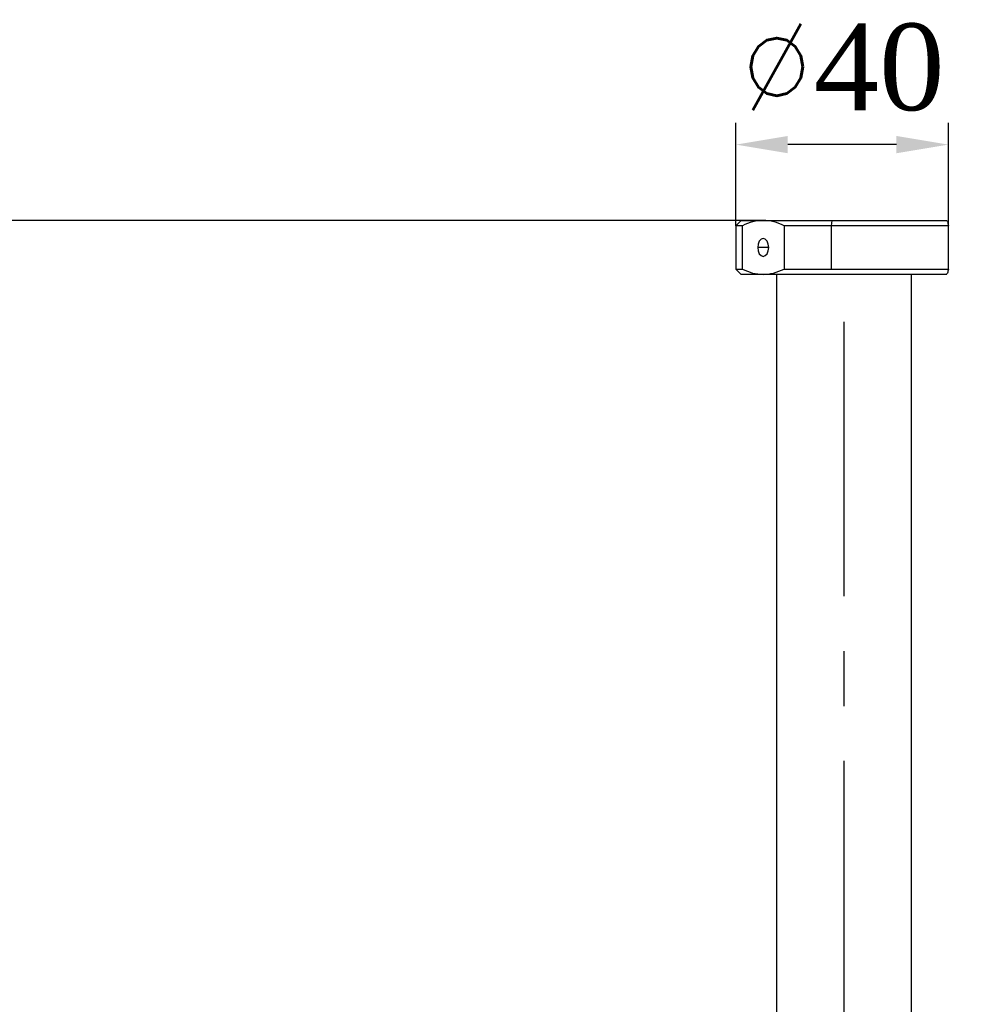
# Model space of a CAD drawing. Header units: millimetres. Extents: x 559 to 1365, y 424 to 1103.
# Tile 27 of 78: x 666 to 709, y 883 to 928. Entities that reach past the tile are written whole.
import ezdxf

# ---------------------------------------------------------------- set-up
doc = ezdxf.new("R2010")
doc.units = ezdxf.units.MM
doc.header["$PDSIZE"] = -1
doc.linetypes.add('CENTERX2', pattern=[20.32, 12.7, -2.54, 2.54, -2.54])
doc.layers.add('C7线性', color=7, linetype='Continuous')
doc.layers.add('中心线层', color=7, linetype='CENTERX2', lineweight=25)
doc.styles.get("Standard").update_dxf_attribs({"font": 'times.ttf'})
doc.dimstyles.new('副本 (2) (3) ISO-25', dxfattribs={"dimtxt": 5, "dimasz": 2.4, "dimexe": 1, "dimexo": 0, "dimgap": 1.524, "dimtad": 1, "dimtoh": 1, "dimdec": 1, "dimlfac": 4, "dimdsep": 46, "dimtxsty": 'Standard', "dimcen": 2.5, "dimazin": 2, "dimtfac": 1, "dimtdec": 3, "dimtmove": 0, "dimatfit": 3, "dimfxl": 1, "dimtzin": 0, "dimarcsym": 0})

# ---------------------------------------------------------------- blocks, each defined once
blk = doc.blocks.new('*D133')
at = {"layer": 'C7线性', "color": 0, "lineweight": -2}
for p, q in [((700.137, 919.137), (654.991, 919.137)), ((655.991, 764.037), (655.991, 916.737)), ((702.03, 761.637), (654.991, 761.637))]:
    blk.add_line(p, q, dxfattribs=at)
at = {"layer": 'C7线性', "color": 0}
for points in [[(656.391, 916.737), (655.591, 916.737), (655.991, 919.137)], [(655.591, 764.037), (656.391, 764.037), (655.991, 761.637)]]:
    blk.add_solid(points, dxfattribs=at)
at = {"layer": 'Defpoints', "color": 0}
for p in [(655.991, 919.137), (700.137, 919.137), (702.03, 761.637)]:
    blk.add_point(p, dxfattribs=at)
at = {"layer": 'C7线性', "color": 0, "insert": (650.398, 793.137), "char_height": 4, "attachment_point": 2, "rotation": 90}
blk.add_mtext('630', dxfattribs=at)
blk = doc.blocks.new('*D141')
at = {"layer": 'C7线性', "color": 0, "lineweight": -2}
for p, q in [((698.873, 918.887), (698.873, 923.643)), ((708.701, 918.887), (708.701, 923.643)), ((706.301, 922.643), (701.273, 922.643))]:
    blk.add_line(p, q, dxfattribs=at)
at = {"layer": 'C7线性', "color": 0}
for points in [[(701.273, 923.043), (701.273, 922.243), (698.873, 922.643)], [(706.301, 922.243), (706.301, 923.043), (708.701, 922.643)]]:
    blk.add_solid(points, dxfattribs=at)
at = {"layer": 'Defpoints', "color": 0}
for p in [(698.873, 922.643), (698.873, 918.887), (708.701, 918.887)]:
    blk.add_point(p, dxfattribs=at)
at = {"layer": 'C7线性', "color": 0, "insert": (703.787, 928.236), "char_height": 4, "attachment_point": 2}
blk.add_mtext('{\\Ftxt.shx|c0;%%C}40', dxfattribs=at)

msp = doc.modelspace()

# ---------------------------------------------------------------- linework, layer by layer
at = {"color": 7, "linetype": 'Continuous', "lineweight": 25}
for p, q in [((699.1227, 919.1367), (698.8727, 918.8867)), ((699.1227, 919.1367), (700.1367, 919.1367)), ((700.1367, 919.1367), (703.3052, 919.1367)), ((703.3052, 919.1367), (703.2753, 918.8867)), ((703.3052, 919.1367), (708.6227, 919.1367)), ((698.8727, 918.8867), (698.8727, 916.8867)), ((699.1726, 918.8867), (698.8727, 918.8867)), ((699.1726, 916.8867), (699.1726, 918.8867)), ((703.2753, 918.8867), (701.1009, 918.8867)), ((701.1009, 918.8867), (701.1009, 916.8867)), ((703.2753, 918.8867), (703.2753, 916.8867)), ((708.7011, 918.8867), (703.2753, 918.8867)), ((708.7011, 916.8867), (708.7011, 918.8867)), ((698.8727, 916.8867), (699.1227, 916.6367)), ((698.8727, 916.8867), (699.1726, 916.8867)), ((701.1009, 916.8867), (703.2753, 916.8867)), ((703.2753, 916.8867), (708.7011, 916.8867)), ((700.1367, 916.6367), (699.1227, 916.6367)), ((708.6227, 916.6367), (700.1367, 916.6367)), ((700.7477, 916.6367), (700.7477, 873.1367)), ((706.9977, 873.1367), (706.9977, 916.6367))]:
    msp.add_line(p, q, dxfattribs=at)
at = {"color": 8, "linetype": 'Continuous', "lineweight": 25}
for p, q in [((700.3915, 917.8867), (699.882, 917.8867)), ((706.9751, 916.6367), (706.9751, 873.1367))]:
    msp.add_line(p, q, dxfattribs=at)
at = {"color": 7, "linetype": 'Continuous', "lineweight": 25, "flags": 128}
for points in [[(700.3915, 917.8867), (700.3721, 918.0445), (700.3169, 918.1784), (700.2342, 918.2678), (700.1367, 918.2992), (700.0392, 918.2678), (699.9566, 918.1784), (699.9014, 918.0445), (699.882, 917.8867)], [(699.882, 917.8867), (699.9014, 917.7288), (699.9566, 917.595), (700.0392, 917.5056), (700.1367, 917.4742), (700.2342, 917.5056), (700.3169, 917.595), (700.3721, 917.7288), (700.3915, 917.8867)]]:
    msp.add_lwpolyline(points, dxfattribs=at)
at = {"color": 7, "linetype": 'Continuous', "lineweight": 25}
for points, knots in [([(700.1367, 919.1367), (699.9772, 919.1253), (699.6499, 919.1018), (699.3343, 918.9596), (699.1726, 918.8867)], [0, 0, 0, 0, 0.4875719, 1, 1, 1, 1]), ([(701.1009, 918.8867), (700.9432, 918.9582), (700.6278, 919.1012), (700.3005, 919.1248), (700.1367, 919.1367)], [0, 0, 0, 0, 0.4997172, 1, 1, 1, 1]), ([(708.6298, 919.1156), (708.6392, 919.1067), (708.6634, 919.0838), (708.6867, 918.9616), (708.7011, 918.8867)], [0, 0, 0, 0, 0.3865796, 1, 1, 1, 1]), ([(699.1726, 916.8867), (699.3302, 916.8152), (699.6457, 916.6721), (699.973, 916.6485), (700.1367, 916.6367)], [0, 0, 0, 0, 0.4997172, 1, 1, 1, 1]), ([(700.1367, 916.6367), (700.2963, 916.6481), (700.6235, 916.6715), (700.9391, 916.8138), (701.1009, 916.8867)], [0, 0, 0, 0, 0.4875719, 1, 1, 1, 1]), ([(708.7011, 916.8867), (708.6871, 916.8132), (708.6638, 916.6904), (708.6396, 916.6674), (708.6298, 916.6582)], [0, 0, 0, 0, 0.5982081, 1, 1, 1, 1])]:
    msp.add_open_spline(points, degree=3, knots=knots, dxfattribs=at)
at = {"layer": '中心线层', "color": 7}
msp.add_line((703.8727, 914.4499), (703.8727, 755.8452), dxfattribs=at)

# ---------------------------------------------------------------- dimensions: what is measured, and where the dimension line sits
at = {"layer": 'C7线性', "color": 7}
dim = msp.add_linear_dim(base=(698.8727, 922.6425), p1=(708.7011, 918.8867), p2=(698.8727, 918.8867), text='{\\Ftxt.shx|c0;%%C}40', dimstyle='副本 (2) (3) ISO-25', override={"dimtxt": 4, "dimpost": '<>', "dimtvp": 0.1}, dxfattribs=at)
dim.commit()
dim.dimension.update_dxf_attribs({"geometry": '*D141', "text_midpoint": (703.7869, 922.6425), "dimtype": 160})
dim = msp.add_linear_dim(base=(655.9914, 919.1367), p1=(702.0304, 761.6367), p2=(700.1367, 919.1367), angle=90, dimstyle='副本 (2) (3) ISO-25', override={"dimtxt": 4, "dimpost": '<>', "dimtvp": 0.1}, dxfattribs=at)
dim.commit()
dim.dimension.update_dxf_attribs({"geometry": '*D133', "text_midpoint": (655.9914, 793.1367), "dimtype": 160})

doc.saveas('drawing.dxf')
